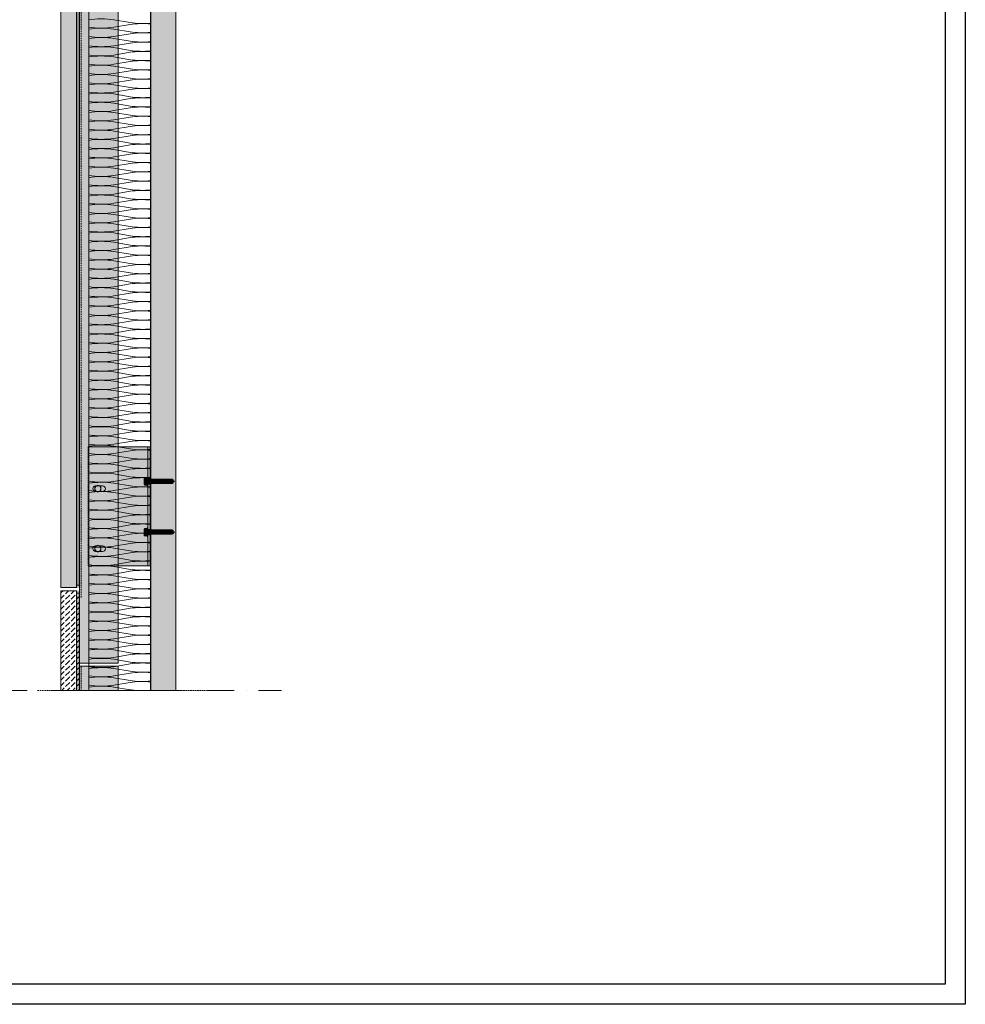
# Model space of a CAD drawing. Extents: x -106566 to -43002, y 22119 to 47619.
# Tile 18 of 24: x -55254 to -43002, y 22119 to 34869. Entities that reach past the tile are written whole.
import ezdxf

# ---------------------------------------------------------------- set-up
doc = ezdxf.new("R2010")
doc.units = 0
doc.header["$MEASUREMENT"] = 0
doc.linetypes.add('Dot & Dashed', pattern=[670.277762, 352.777767, -176.388884, 0, -141.111112])
doc.linetypes.add('Hidden Line', pattern=[30, 20, -10])
for name, color, linetype, lineweight, true_color in [('2D - Ogólne_Pen_No__2', 7, 'Continuous', 15, 0x7f7f7f), ('2D - Ogólne_Pen_No__82', 7, 'Continuous', 20, 0xaaaaaa), ('2D Drafting - General_Pen_No__141', 7, 'Continuous', 0, 0xe8e8e8), ('2D Drafting - General_Pen_No__2', 7, 'Continuous', 15, 0x7f7f7f), ('2D Drafting - General_Pen_No__5', 7, 'Continuous', 25, 0x40a5ff), ('2D Drafting - General_Pen_No__61', 7, 'Continuous', 20, 0x6a6a6a), ('2D Drafting - General_Pen_No__81', 7, 'Continuous', 20, 0x6a6a6a)]:
    doc.layers.add(name, color=color, linetype=linetype, lineweight=lineweight, true_color=true_color)
doc.layers.add('2D Drafting - General_Pen_No__101', color=8, linetype='Continuous', lineweight=13)
doc.layers.add('2D Drafting - General_Pen_No__121', color=255, linetype='Continuous', lineweight=0)
pattern_1 = [(45, (0, 0), (-70.71068, 70.71068), [75, -25]), (45, (7e-15, 70.71), (-70.71068, 70.71068), [75, -25])]

# ---------------------------------------------------------------- blocks, each defined once
blk = doc.blocks.new('*X10')
at = {"layer": '2D Drafting - General_Pen_No__61', "linetype": 'Continuous'}
for p, q in [((-53821, 34831), (-54034, 34867)), ((-53821, 34807), (-54034, 34771)), ((-53821, 34711), (-54034, 34747)), ((-53821, 34687), (-54034, 34651)), ((-53821, 34591), (-54034, 34627)), ((-53821, 34567), (-54034, 34531)), ((-53821, 34471), (-54034, 34507)), ((-53821, 34447), (-54034, 34411)), ((-53821, 34351), (-54034, 34387)), ((-53821, 34327), (-54034, 34291)), ((-53821, 34231), (-54034, 34267)), ((-53821, 34207), (-54034, 34171)), ((-53821, 34111), (-54034, 34147)), ((-53821, 34087), (-54034, 34051)), ((-53821, 33991), (-54034, 34027)), ((-53821, 33967), (-54034, 33931)), ((-53821, 33871), (-54034, 33907)), ((-53821, 33847), (-54034, 33811)), ((-53821, 33751), (-54034, 33787)), ((-53821, 33727), (-54034, 33691)), ((-53821, 33631), (-54034, 33667)), ((-53821, 33607), (-54034, 33571)), ((-53821, 33511), (-54034, 33547)), ((-53821, 33487), (-54034, 33451)), ((-53821, 33391), (-54034, 33427)), ((-53821, 33367), (-54034, 33331)), ((-53821, 33271), (-54034, 33307)), ((-53821, 33247), (-54034, 33211)), ((-53821, 33151), (-54034, 33187)), ((-53821, 33127), (-54034, 33091)), ((-53821, 33031), (-54034, 33067)), ((-53821, 33007), (-54034, 32971)), ((-53821, 32911), (-54034, 32947)), ((-53821, 32887), (-54034, 32851)), ((-53821, 32791), (-54034, 32827)), ((-53821, 32767), (-54034, 32731)), ((-53821, 32671), (-54034, 32707)), ((-53821, 32647), (-54034, 32611)), ((-53821, 32551), (-54034, 32587)), ((-53821, 32527), (-54034, 32491)), ((-53821, 32431), (-54034, 32467)), ((-53821, 32407), (-54034, 32371)), ((-53821, 32311), (-54034, 32347)), ((-53821, 32287), (-54034, 32251)), ((-53821, 32191), (-54034, 32227)), ((-53821, 32167), (-54034, 32131)), ((-53821, 32071), (-54034, 32107)), ((-53821, 32047), (-54034, 32011)), ((-53821, 31951), (-54034, 31987)), ((-53821, 31927), (-54034, 31891)), ((-53821, 31831), (-54034, 31867)), ((-53821, 31807), (-54034, 31771)), ((-53821, 31711), (-54034, 31747)), ((-53821, 31687), (-54034, 31651)), ((-53821, 31591), (-54034, 31627)), ((-53821, 31567), (-54034, 31531)), ((-53821, 31471), (-54034, 31507)), ((-53821, 31447), (-54034, 31411)), ((-53821, 31351), (-54034, 31387)), ((-53821, 31327), (-54034, 31291)), ((-53821, 31231), (-54034, 31267)), ((-53821, 31207), (-54034, 31171)), ((-53821, 31111), (-54034, 31147)), ((-53821, 31087), (-54034, 31051)), ((-53821, 30991), (-54034, 31027)), ((-53821, 30967), (-54034, 30931)), ((-53821, 30871), (-54034, 30907)), ((-53821, 30847), (-54034, 30811)), ((-53821, 30751), (-54034, 30787)), ((-53821, 30727), (-54034, 30691)), ((-53821, 30631), (-54034, 30667)), ((-53821, 30607), (-54034, 30571)), ((-53821, 30511), (-54034, 30547)), ((-53821, 30487), (-54034, 30451)), ((-53821, 30391), (-54034, 30427)), ((-53821, 30367), (-54034, 30331)), ((-53821, 30271), (-54034, 30307)), ((-53821, 30247), (-54034, 30211)), ((-53821, 30151), (-54034, 30187)), ((-53821, 30127), (-54034, 30091)), ((-53821, 30031), (-54034, 30067)), ((-53821, 30007), (-54034, 29971)), ((-53821, 29911), (-54034, 29947)), ((-53821, 29887), (-54034, 29851)), ((-53821, 29791), (-54034, 29827)), ((-53821, 29767), (-54034, 29731)), ((-53821, 29671), (-54034, 29707)), ((-53821, 29647), (-54034, 29611)), ((-53821, 29551), (-54034, 29587)), ((-53821, 29527), (-54034, 29491)), ((-53821, 29431), (-54034, 29467)), ((-53821, 29407), (-54034, 29371)), ((-53821, 29311), (-54034, 29347)), ((-53821, 29287), (-54034, 29251)), ((-53821, 29191), (-54034, 29227)), ((-53821, 29167), (-54034, 29131)), ((-53821, 29071), (-54034, 29107)), ((-53821, 29047), (-54034, 29011)), ((-53821, 28951), (-54034, 28987)), ((-53821, 28927), (-54034, 28891)), ((-53821, 28831), (-54034, 28867)), ((-53821, 28807), (-54034, 28771)), ((-53821, 28711), (-54034, 28747)), ((-53821, 28687), (-54034, 28651)), ((-53821, 28591), (-54034, 28627)), ((-53821, 28567), (-54034, 28531)), ((-53821, 28471), (-54034, 28507)), ((-53821, 28447), (-54034, 28411)), ((-53821, 28351), (-54034, 28387)), ((-53821, 28327), (-54034, 28291)), ((-53821, 28231), (-54034, 28267)), ((-53821, 28207), (-54034, 28171)), ((-53821, 28111), (-54034, 28147)), ((-53821, 28087), (-54034, 28051)), ((-53821, 27991), (-54034, 28027)), ((-53821, 27967), (-54034, 27931)), ((-53821, 27871), (-54034, 27907)), ((-53821, 27847), (-54034, 27811)), ((-53821, 27751), (-54034, 27787)), ((-53821, 27727), (-54034, 27691)), ((-53821, 27631), (-54034, 27667)), ((-53821, 27607), (-54034, 27571)), ((-53821, 27511), (-54034, 27547)), ((-53821, 27487), (-54034, 27451)), ((-53821, 27391), (-54034, 27427)), ((-53821, 27367), (-54034, 27331)), ((-53821, 27271), (-54034, 27307)), ((-53821, 27247), (-54034, 27211)), ((-53821, 27151), (-54034, 27187)), ((-53821, 27127), (-54034, 27091)), ((-53821, 27031), (-54034, 27067)), ((-53821, 27007), (-54034, 26971)), ((-53821, 26911), (-54034, 26947)), ((-53821, 26887), (-54034, 26851)), ((-53821, 26791), (-54034, 26827)), ((-53821, 26767), (-54034, 26731)), ((-53821, 26671), (-54034, 26707)), ((-53821, 26647), (-54034, 26611)), ((-53821, 26551), (-54034, 26587)), ((-53821, 26527), (-54034, 26491)), ((-53821, 26431), (-54034, 26467)), ((-53821, 26407), (-54034, 26371)), ((-53821, 26311), (-54034, 26347)), ((-53821, 26287), (-54034, 26251)), ((-53821, 26191), (-54034, 26227))]:
    blk.add_line(p, q, dxfattribs=at)
for centre, start_param, end_param in [((-54193, 34819), 0.927295, 2.243652), ((-53662, 34879), 4.068888, 5.121655), ((-53662, 34759), 1.16153, 2.214297), ((-54193, 34819), 4.039533, 5.35589), ((-54193, 34699), 0.927295, 2.243652), ((-53662, 34759), 4.068888, 5.121655), ((-53662, 34639), 1.16153, 2.214297), ((-54193, 34699), 4.039533, 5.35589), ((-54193, 34579), 0.927295, 2.243652), ((-53662, 34639), 4.068888, 5.121655), ((-53662, 34519), 1.16153, 2.214297), ((-54193, 34579), 4.039533, 5.35589), ((-54193, 34459), 0.927295, 2.243652), ((-53662, 34519), 4.068888, 5.121655), ((-53662, 34399), 1.16153, 2.214297), ((-54193, 34459), 4.039533, 5.35589), ((-54193, 34339), 0.927295, 2.243652), ((-53662, 34399), 4.068888, 5.121655), ((-53662, 34279), 1.16153, 2.214297), ((-54193, 34339), 4.039533, 5.35589), ((-54193, 34219), 0.927295, 2.243652), ((-54193, 34219), 4.039533, 5.35589), ((-53662, 34279), 4.068888, 5.121655), ((-53662, 34159), 1.16153, 2.214297), ((-54193, 34099), 0.927295, 2.243652), ((-54193, 34099), 4.039533, 5.35589), ((-54193, 33979), 0.927295, 2.243652), ((-53662, 34159), 4.068888, 5.121655), ((-53662, 34039), 1.16153, 2.214297), ((-54193, 33979), 4.039533, 5.35589), ((-54193, 33859), 0.927295, 2.243652), ((-53662, 34039), 4.068888, 5.121655), ((-53662, 33919), 1.16153, 2.214297), ((-54193, 33859), 4.039533, 5.35589), ((-54193, 33739), 0.927295, 2.243652), ((-53662, 33919), 4.068888, 5.121655), ((-53662, 33799), 1.16153, 2.214297), ((-54193, 33739), 4.039533, 5.35589), ((-54193, 33619), 0.927295, 2.243652), ((-53662, 33799), 4.068888, 5.121655), ((-53662, 33679), 1.16153, 2.214297), ((-54193, 33619), 4.039533, 5.35589), ((-54193, 33499), 0.927295, 2.243652), ((-53662, 33679), 4.068888, 5.121655), ((-53662, 33559), 1.16153, 2.214297), ((-54193, 33499), 4.039533, 5.35589), ((-54193, 33379), 0.927295, 2.243652), ((-53662, 33559), 4.068888, 5.121655), ((-53662, 33439), 1.16153, 2.214297), ((-54193, 33379), 4.039533, 5.35589), ((-54193, 33259), 0.927295, 2.243652), ((-53662, 33439), 4.068888, 5.121655), ((-53662, 33319), 1.16153, 2.214297), ((-54193, 33259), 4.039533, 5.35589), ((-54193, 33139), 0.927295, 2.243652), ((-53662, 33319), 4.068888, 5.121655), ((-53662, 33199), 1.16153, 2.214297), ((-53662, 33199), 4.068888, 5.121655), ((-54193, 33139), 4.039533, 5.35589), ((-54193, 33019), 0.927295, 2.243652), ((-53662, 33079), 1.16153, 2.214297), ((-53662, 33079), 4.068888, 5.121655), ((-54193, 33019), 4.039533, 5.35589), ((-54193, 32899), 0.927295, 2.243652), ((-53662, 32959), 1.16153, 2.214297), ((-53662, 32959), 4.068888, 5.121655), ((-53662, 32839), 1.16153, 2.214297), ((-54193, 32899), 4.039533, 5.35589), ((-54193, 32779), 0.927295, 2.243652), ((-53662, 32839), 4.068888, 5.121655), ((-53662, 32719), 1.16153, 2.214297), ((-54193, 32779), 4.039533, 5.35589), ((-54193, 32659), 0.927295, 2.243652), ((-53662, 32719), 4.068888, 5.121655), ((-53662, 32599), 1.16153, 2.214297), ((-54193, 32659), 4.039533, 5.35589), ((-54193, 32539), 0.927295, 2.243652), ((-53662, 32599), 4.068888, 5.121655), ((-53662, 32479), 1.16153, 2.214297), ((-54193, 32539), 4.039533, 5.35589), ((-54193, 32419), 0.927295, 2.243652), ((-53662, 32479), 4.068888, 5.121655), ((-53662, 32359), 1.16153, 2.214297), ((-54193, 32419), 4.039533, 5.35589), ((-54193, 32299), 0.927295, 2.243652), ((-53662, 32359), 4.068888, 5.121655), ((-53662, 32239), 1.16153, 2.214297), ((-54193, 32299), 4.039533, 5.35589), ((-54193, 32179), 0.927295, 2.243652), ((-54193, 32179), 4.039533, 5.35589), ((-53662, 32239), 4.068888, 5.121655), ((-53662, 32119), 1.16153, 2.214297), ((-54193, 32059), 0.927295, 2.243652), ((-54193, 32059), 4.039533, 5.35589), ((-54193, 31939), 0.927295, 2.243652), ((-53662, 32119), 4.068888, 5.121655), ((-53662, 31999), 1.16153, 2.214297), ((-54193, 31939), 4.039533, 5.35589), ((-54193, 31819), 0.927295, 2.243652), ((-53662, 31999), 4.068888, 5.121655), ((-53662, 31879), 1.16153, 2.214297), ((-54193, 31819), 4.039533, 5.35589), ((-54193, 31699), 0.927295, 2.243652), ((-53662, 31879), 4.068888, 5.121655), ((-53662, 31759), 1.16153, 2.214297), ((-54193, 31699), 4.039533, 5.35589), ((-54193, 31579), 0.927295, 2.243652), ((-53662, 31759), 4.068888, 5.121655), ((-53662, 31639), 1.16153, 2.214297), ((-54193, 31579), 4.039533, 5.35589), ((-54193, 31459), 0.927295, 2.243652), ((-53662, 31639), 4.068888, 5.121655), ((-53662, 31519), 1.16153, 2.214297), ((-54193, 31459), 4.039533, 5.35589), ((-54193, 31339), 0.927295, 2.243652), ((-53662, 31519), 4.068888, 5.121655), ((-53662, 31399), 1.16153, 2.214297), ((-54193, 31339), 4.039533, 5.35589), ((-54193, 31219), 0.927295, 2.243652), ((-53662, 31399), 4.068888, 5.121655), ((-53662, 31279), 1.16153, 2.214297), ((-54193, 31219), 4.039533, 5.35589), ((-54193, 31099), 0.927295, 2.243652), ((-53662, 31279), 4.068888, 5.121655), ((-53662, 31159), 1.16153, 2.214297), ((-53662, 31159), 4.068888, 5.121655), ((-54193, 31099), 4.039533, 5.35589), ((-54193, 30979), 0.927295, 2.243652), ((-53662, 31039), 1.16153, 2.214297), ((-53662, 31039), 4.068888, 5.121655), ((-54193, 30979), 4.039533, 5.35589), ((-54193, 30859), 0.927295, 2.243652), ((-53662, 30919), 1.16153, 2.214297), ((-53662, 30919), 4.068888, 5.121655), ((-53662, 30799), 1.16153, 2.214297), ((-54193, 30859), 4.039533, 5.35589), ((-54193, 30739), 0.927295, 2.243652), ((-53662, 30799), 4.068888, 5.121655), ((-53662, 30679), 1.16153, 2.214297), ((-54193, 30739), 4.039533, 5.35589), ((-54193, 30619), 0.927295, 2.243652), ((-53662, 30679), 4.068888, 5.121655), ((-53662, 30559), 1.16153, 2.214297), ((-54193, 30619), 4.039533, 5.35589), ((-54193, 30499), 0.927295, 2.243652), ((-53662, 30559), 4.068888, 5.121655), ((-53662, 30439), 1.16153, 2.214297), ((-54193, 30499), 4.039533, 5.35589), ((-54193, 30379), 0.927295, 2.243652), ((-53662, 30439), 4.068888, 5.121655), ((-53662, 30319), 1.16153, 2.214297), ((-54193, 30379), 4.039533, 5.35589), ((-54193, 30259), 0.927295, 2.243652), ((-53662, 30319), 4.068888, 5.121655), ((-53662, 30199), 1.16153, 2.214297), ((-54193, 30259), 4.039533, 5.35589), ((-54193, 30139), 0.927295, 2.243652), ((-54193, 30139), 4.039533, 5.35589), ((-53662, 30199), 4.068888, 5.121655), ((-53662, 30079), 1.16153, 2.214297), ((-54193, 30019), 0.927295, 2.243652), ((-54193, 30019), 4.039533, 5.35589), ((-54193, 29899), 0.927295, 2.243652), ((-53662, 30079), 4.068888, 5.121655), ((-53662, 29959), 1.16153, 2.214297), ((-54193, 29899), 4.039533, 5.35589), ((-54193, 29779), 0.927295, 2.243652), ((-53662, 29959), 4.068888, 5.121655), ((-53662, 29839), 1.16153, 2.214297), ((-54193, 29779), 4.039533, 5.35589), ((-54193, 29659), 0.927295, 2.243652), ((-53662, 29839), 4.068888, 5.121655), ((-53662, 29719), 1.16153, 2.214297), ((-54193, 29659), 4.039533, 5.35589), ((-54193, 29539), 0.927295, 2.243652), ((-53662, 29719), 4.068888, 5.121655), ((-53662, 29599), 1.16153, 2.214297), ((-54193, 29539), 4.039533, 5.35589), ((-54193, 29419), 0.927295, 2.243652), ((-53662, 29599), 4.068888, 5.121655), ((-53662, 29479), 1.16153, 2.214297), ((-54193, 29419), 4.039533, 5.35589), ((-54193, 29299), 0.927295, 2.243652), ((-53662, 29479), 4.068888, 5.121655), ((-53662, 29359), 1.16153, 2.214297), ((-54193, 29299), 4.039533, 5.35589), ((-54193, 29179), 0.927295, 2.243652), ((-53662, 29359), 4.068888, 5.121655), ((-53662, 29239), 1.16153, 2.214297), ((-54193, 29179), 4.039533, 5.35589), ((-54193, 29059), 0.927295, 2.243652), ((-53662, 29239), 4.068888, 5.121655), ((-53662, 29119), 1.16153, 2.214297), ((-53662, 29119), 4.068888, 5.121655), ((-54193, 29059), 4.039533, 5.35589), ((-54193, 28939), 0.927295, 2.243652), ((-53662, 28999), 1.16153, 2.214297), ((-53662, 28999), 4.068888, 5.121655), ((-54193, 28939), 4.039533, 5.35589), ((-54193, 28819), 0.927295, 2.243652), ((-53662, 28879), 1.16153, 2.214297), ((-53662, 28879), 4.068888, 5.121655), ((-53662, 28759), 1.16153, 2.214297), ((-54193, 28819), 4.039533, 5.35589), ((-54193, 28699), 0.927295, 2.243652), ((-53662, 28759), 4.068888, 5.121655), ((-53662, 28639), 1.16153, 2.214297), ((-54193, 28699), 4.039533, 5.35589), ((-54193, 28579), 0.927295, 2.243652), ((-53662, 28639), 4.068888, 5.121655), ((-53662, 28519), 1.16153, 2.214297), ((-54193, 28579), 4.039533, 5.35589), ((-54193, 28459), 0.927295, 2.243652), ((-53662, 28519), 4.068888, 5.121655), ((-53662, 28399), 1.16153, 2.214297), ((-54193, 28459), 4.039533, 5.35589), ((-54193, 28339), 0.927295, 2.243652), ((-53662, 28399), 4.068888, 5.121655), ((-53662, 28279), 1.16153, 2.214297), ((-54193, 28339), 4.039533, 5.35589), ((-54193, 28219), 0.927295, 2.243652), ((-53662, 28279), 4.068888, 5.121655), ((-53662, 28159), 1.16153, 2.214297), ((-54193, 28219), 4.039533, 5.35589), ((-54193, 28099), 0.927295, 2.243652), ((-54193, 28099), 4.039533, 5.35589), ((-53662, 28159), 4.068888, 5.121655), ((-53662, 28039), 1.16153, 2.214297), ((-54193, 27979), 0.927295, 2.243652), ((-54193, 27979), 4.039533, 5.35589), ((-54193, 27859), 0.927295, 2.243652), ((-53662, 28039), 4.068888, 5.121655), ((-53662, 27919), 1.16153, 2.214297), ((-54193, 27859), 4.039533, 5.35589), ((-54193, 27739), 0.927295, 2.243652), ((-53662, 27919), 4.068888, 5.121655), ((-53662, 27799), 1.16153, 2.214297), ((-54193, 27739), 4.039533, 5.35589), ((-54193, 27619), 0.927295, 2.243652), ((-53662, 27799), 4.068888, 5.121655), ((-53662, 27679), 1.16153, 2.214297), ((-54193, 27619), 4.039533, 5.35589), ((-54193, 27499), 0.927295, 2.243652), ((-53662, 27679), 4.068888, 5.121655), ((-53662, 27559), 1.16153, 2.214297), ((-54193, 27499), 4.039533, 5.35589), ((-54193, 27379), 0.927295, 2.243652), ((-53662, 27559), 4.068888, 5.121655), ((-53662, 27439), 1.16153, 2.214297), ((-54193, 27379), 4.039533, 5.35589), ((-54193, 27259), 0.927295, 2.243652), ((-53662, 27439), 4.068888, 5.121655), ((-53662, 27319), 1.16153, 2.214297), ((-54193, 27259), 4.039533, 5.35589), ((-54193, 27139), 0.927295, 2.243652), ((-53662, 27319), 4.068888, 5.121655), ((-53662, 27199), 1.16153, 2.214297), ((-54193, 27139), 4.039533, 5.35589), ((-54193, 27019), 0.927295, 2.243652), ((-53662, 27199), 4.068888, 5.121655), ((-53662, 27079), 1.16153, 2.214297), ((-53662, 27079), 4.068888, 5.121655), ((-54193, 27019), 4.039533, 5.35589), ((-54193, 26899), 0.927295, 2.243652), ((-53662, 26959), 1.16153, 2.214297), ((-53662, 26959), 4.068888, 5.121655), ((-54193, 26899), 4.039533, 5.35589), ((-54193, 26779), 0.927295, 2.243652), ((-53662, 26839), 1.16153, 2.214297), ((-53662, 26839), 4.068888, 5.121655), ((-53662, 26719), 1.16153, 2.214297), ((-54193, 26779), 4.039533, 5.35589), ((-54193, 26659), 0.927295, 2.243652), ((-53662, 26719), 4.068888, 5.121655), ((-53662, 26599), 1.16153, 2.214297), ((-54193, 26659), 4.039533, 5.35589), ((-54193, 26539), 0.927295, 2.243652), ((-53662, 26599), 4.068888, 5.121655), ((-53662, 26479), 1.16153, 2.214297), ((-54193, 26539), 4.039533, 5.35589), ((-54193, 26419), 0.927295, 2.243652), ((-53662, 26479), 4.068888, 5.121655), ((-53662, 26359), 1.16153, 2.214297), ((-54193, 26419), 4.039533, 5.35589), ((-54193, 26299), 0.927295, 2.243652), ((-53662, 26359), 4.068888, 5.121655), ((-53662, 26239), 1.16153, 2.214297), ((-54193, 26299), 4.039533, 5.35589), ((-54193, 26179), 0.927295, 2.243652), ((-53662, 26239), 4.068888, 4.267956)]:
    blk.add_ellipse(centre, major_axis=(265, 0), ratio=0.226067, start_param=start_param, end_param=end_param, dxfattribs=at)
blk = doc.blocks.new('Fill_5')
at = {"layer": '2D Drafting - General_Pen_No__2', "linetype": 'Continuous'}
for p, q in [((-54358, 40858), (-54358, 26184)), ((-53557, 26184), (-53557, 40858)), ((-54358, 26184), (-53557, 26184))]:
    blk.add_line(p, q, dxfattribs=at)
at = {"layer": '2D Drafting - General_Pen_No__61', "linetype": 'Continuous'}
blk.add_blockref('*X10', (0, 0), dxfattribs=at)

msp = doc.modelspace()

# ---------------------------------------------------------------- hatches: boundary and pattern name
at = {"layer": '2D Drafting - General_Pen_No__101', "linetype": 'Continuous'}
for points in [[(-54519.98, 39485.14), (-54519.98, 27515.14), (-54514.2, 27515.14), (-54514.2, 39485.14)], [(-54484.2, 39485.14), (-54484.2, 27515.14), (-54478.41, 27515.14), (-54478.41, 39485.14)], [(-54478.41, 39485.14), (-54484.2, 39485.14), (-54484.2, 27515.14), (-54478.41, 27515.14)], [(-53562.36, 27795.86), (-53562.36, 29336.43), (-53556.57, 29336.43), (-53556.57, 27795.86)], [(-54519.98, 26184.37), (-54519.98, 27475.14), (-54514.2, 27475.14), (-54514.2, 26184.37)], [(-54484.2, 26184.37), (-54484.2, 27475.14), (-54478.41, 27475.14), (-54478.41, 26184.37)], [(-54478.41, 26184.37), (-54484.2, 26184.37), (-54484.2, 27475.14), (-54478.41, 27475.14)]]:
    msp.add_hatch(color=256, dxfattribs=at).paths.add_polyline_path(points, flags=0)
at = {"layer": '2D Drafting - General_Pen_No__121', "linetype": 'Continuous'}
for points in [[(-53592.36, 28889.03), (-53592.36, 28944.95), (-53601.68, 28944.95), (-53601.68, 28889.03), (-53601.68, 28833.11), (-53592.36, 28833.11)], [(-53601.68, 28935.24), (-53635.85, 28935.24, 0.41956007), (-53635.85, 28911.94), (-53601.68, 28911.94)], [(-53640.12, 28889.03, -0.09242403), (-53635.85, 28911.94, -0.201281), (-53640.74, 28923.59), (-53640.74, 28854.47, -0.201281), (-53635.85, 28866.12, -0.09242403)], [(-53601.68, 28866.12), (-53635.85, 28866.12, 0.41956007), (-53635.85, 28842.82), (-53601.68, 28842.82)], [(-53601.68, 28911.94), (-53635.85, 28911.94, 0.09242403), (-53640.12, 28889.03, 0.09242403), (-53635.85, 28866.12), (-53601.68, 28866.12), (-53601.68, 28889.03)], [(-53592.36, 28925.71), (-53592.36, 28889.03), (-53592.36, 28856.03), (-53562.36, 28856.03), (-53562.36, 28891.96), (-53562.36, 28925.71)], [(-53562.36, 28925.71), (-53592.36, 28925.71), (-53592.36, 28889.03), (-53592.36, 28856.03), (-53562.36, 28856.03), (-53562.36, 28892.9)], [(-53562.36, 28925.61), (-53562.36, 28856.03), (-53558.84, 28856.03), (-53558.84, 28925.61)], [(-53558.84, 28925.61), (-53558.84, 28856.03), (-53558.67, 28856.03), (-53553.25, 28861.45), (-53553.25, 28920.2), (-53558.67, 28925.61)], [(-53553.25, 28920.29), (-53553.25, 28861.45), (-53503.51, 28861.45), (-53503.51, 28920.29)], [(-53503.51, 28920.29), (-53503.51, 28861.45), (-53502.27, 28862.69), (-53502.27, 28919.05)], [(-53502.27, 28919.05), (-53502.27, 28862.69), (-53367.85, 28862.69), (-53367.85, 28884.35), (-53401.16, 28884.35, -5.47504318), (-53401.16, 28887.31), (-53367.85, 28887.31), (-53367.85, 28919.05)], [(-53367.85, 28887.31), (-53401.16, 28887.31, 5.47504318), (-53401.16, 28884.35), (-53367.85, 28884.35)], [(-53360.41, 28916.09), (-53364.1, 28916.09), (-53367.85, 28919.05), (-53367.85, 28887.31), (-53360.41, 28881.56)], [(-53367.85, 28884.35), (-53360.41, 28878.6), (-53360.41, 28881.56), (-53367.85, 28887.31)], [(-53360.41, 28865.65), (-53360.41, 28878.6), (-53367.85, 28884.35), (-53367.85, 28862.69), (-53364.1, 28865.65)], [(-53360.41, 28919.05), (-53360.41, 28881.56), (-53350.05, 28881.56), (-53350.05, 28919.05)], [(-53360.41, 28878.6), (-53350.05, 28878.6), (-53350.05, 28881.56), (-53360.41, 28881.56)], [(-53350.05, 28862.69), (-53350.05, 28878.6), (-53360.41, 28878.6), (-53360.41, 28862.69)], [(-53342.61, 28916.09), (-53346.31, 28916.09), (-53350.05, 28919.05), (-53350.05, 28881.56), (-53342.61, 28887.31)], [(-53342.61, 28887.31), (-53350.05, 28881.56), (-53350.05, 28878.6), (-53342.61, 28884.35)], [(-53342.61, 28865.65), (-53342.61, 28884.35), (-53350.05, 28878.6), (-53350.05, 28862.69), (-53346.31, 28865.65)], [(-53342.61, 28919.05), (-53342.61, 28887.31), (-53332.25, 28887.31), (-53332.25, 28919.05)], [(-53342.61, 28884.35), (-53332.25, 28884.35), (-53332.25, 28887.31), (-53342.61, 28887.31)], [(-53332.25, 28862.69), (-53332.25, 28884.35), (-53342.61, 28884.35), (-53342.61, 28862.69)], [(-53324.81, 28916.09), (-53328.51, 28916.09), (-53332.25, 28919.05), (-53332.25, 28887.31), (-53324.81, 28881.56)], [(-53324.81, 28881.56), (-53332.25, 28887.31), (-53332.25, 28884.35), (-53324.81, 28878.6)], [(-53332.25, 28884.35), (-53332.25, 28862.69), (-53328.51, 28865.65), (-53324.81, 28865.65), (-53324.81, 28878.6)], [(-53314.46, 28919.05), (-53324.81, 28919.05), (-53324.81, 28881.56), (-53314.46, 28881.56)], [(-53314.46, 28881.56), (-53324.81, 28881.56), (-53324.81, 28878.6), (-53314.46, 28878.6)], [(-53314.46, 28862.69), (-53314.46, 28878.6), (-53324.81, 28878.6), (-53324.81, 28862.69)], [(-53307.02, 28916.09), (-53310.71, 28916.09), (-53314.46, 28919.05), (-53314.46, 28881.56), (-53307.02, 28887.31)], [(-53307.02, 28887.31), (-53314.46, 28881.56), (-53314.46, 28878.6), (-53307.02, 28884.35)], [(-53307.02, 28865.65), (-53307.02, 28884.35), (-53314.46, 28878.6), (-53314.46, 28862.69), (-53310.71, 28865.65)], [(-53296.66, 28919.05), (-53307.02, 28919.05), (-53307.02, 28887.31), (-53296.66, 28887.31)], [(-53307.02, 28884.35), (-53296.66, 28884.35), (-53296.66, 28887.31), (-53307.02, 28887.31)], [(-53296.66, 28862.69), (-53296.66, 28884.35), (-53307.02, 28884.35), (-53307.02, 28862.69)], [(-53289.22, 28916.09), (-53292.92, 28916.09), (-53296.66, 28919.05), (-53296.66, 28887.31), (-53289.22, 28881.56)], [(-53296.66, 28884.35), (-53289.22, 28878.6), (-53289.22, 28881.56), (-53296.66, 28887.31)], [(-53289.22, 28865.65), (-53289.22, 28878.6), (-53296.66, 28884.35), (-53296.66, 28862.69), (-53292.92, 28865.65)], [(-53289.22, 28919.05), (-53289.22, 28881.56), (-53278.86, 28881.56), (-53278.86, 28919.05)], [(-53289.22, 28878.6), (-53278.86, 28878.6), (-53278.86, 28881.56), (-53289.22, 28881.56)], [(-53289.22, 28878.6), (-53289.22, 28862.69), (-53278.86, 28862.69), (-53278.86, 28878.6)], [(-53266.48, 28911.9), (-53278.86, 28919.05), (-53278.86, 28881.56), (-53266.48, 28888.71)], [(-53266.48, 28888.71), (-53278.86, 28881.56), (-53278.86, 28878.6), (-53266.48, 28885.75)], [(-53266.48, 28885.75), (-53278.86, 28878.6), (-53278.86, 28862.69), (-53266.48, 28869.84)], [(-53247.76, 28889.13), (-53266.48, 28899.94), (-53266.48, 28878.31)], [(-53601.68, 28278.56), (-53635.85, 28278.56, 0.41956007), (-53635.85, 28255.26), (-53601.68, 28255.26)], [(-53640.12, 28232.35, -0.09242403), (-53635.85, 28255.26, -0.201281), (-53640.74, 28266.91), (-53640.74, 28197.78, -0.201281), (-53635.85, 28209.43, -0.09242403)], [(-53601.68, 28209.43), (-53635.85, 28209.43, 0.41956007), (-53635.85, 28186.14), (-53601.68, 28186.14)], [(-53601.68, 28255.26), (-53635.85, 28255.26, 0.09242403), (-53640.12, 28232.35, 0.09242403), (-53635.85, 28209.43), (-53601.68, 28209.43), (-53601.68, 28232.35)], [(-53592.36, 28232.35), (-53592.36, 28288.27), (-53601.68, 28288.27), (-53601.68, 28232.35), (-53601.68, 28176.43), (-53592.36, 28176.43)], [(-53592.36, 28269.02), (-53592.36, 28230.5), (-53592.36, 28199.35), (-53562.36, 28199.35), (-53562.36, 28233.43), (-53562.36, 28269.02)], [(-53562.36, 28269.02), (-53592.36, 28269.02), (-53592.36, 28230.5), (-53592.36, 28199.35), (-53562.36, 28199.35), (-53562.36, 28234.38)], [(-53562.36, 28269.02), (-53558.67, 28269.02), (-53553.25, 28263.61), (-53553.25, 28204.76), (-53558.67, 28199.35), (-53562.36, 28199.35)], [(-53553.25, 28263.61), (-53553.25, 28204.76), (-53503.51, 28204.76), (-53503.51, 28263.61)], [(-53503.51, 28263.61), (-53503.51, 28204.76), (-53502.27, 28206.01), (-53502.27, 28262.36)], [(-53502.27, 28262.36), (-53502.27, 28206.01), (-53367.85, 28206.01), (-53367.85, 28227.67), (-53401.16, 28227.67, -5.47504318), (-53401.16, 28230.63), (-53367.85, 28230.63), (-53367.85, 28262.36)], [(-53367.85, 28230.63), (-53401.16, 28230.63, 5.47504318), (-53401.16, 28227.67), (-53367.85, 28227.67)], [(-53360.41, 28259.41), (-53364.1, 28259.41), (-53367.85, 28262.36), (-53367.85, 28230.63), (-53360.41, 28224.88)], [(-53367.85, 28227.67), (-53360.41, 28221.92), (-53360.41, 28224.88), (-53367.85, 28230.63)], [(-53360.41, 28208.97), (-53360.41, 28221.92), (-53367.85, 28227.67), (-53367.85, 28206.01), (-53364.1, 28208.97)], [(-53360.41, 28262.36), (-53360.41, 28224.88), (-53350.05, 28224.88), (-53350.05, 28262.36)], [(-53360.41, 28221.92), (-53350.05, 28221.92), (-53350.05, 28224.88), (-53360.41, 28224.88)], [(-53350.05, 28206.01), (-53350.05, 28221.92), (-53360.41, 28221.92), (-53360.41, 28206.01)], [(-53342.61, 28259.41), (-53346.31, 28259.41), (-53350.05, 28262.36), (-53350.05, 28224.88), (-53342.61, 28230.63)], [(-53342.61, 28230.63), (-53350.05, 28224.88), (-53350.05, 28221.92), (-53342.61, 28227.67)], [(-53342.61, 28208.97), (-53342.61, 28227.67), (-53350.05, 28221.92), (-53350.05, 28206.01), (-53346.31, 28208.97)], [(-53342.61, 28262.36), (-53342.61, 28230.63), (-53332.25, 28230.63), (-53332.25, 28262.36)], [(-53342.61, 28227.67), (-53332.25, 28227.67), (-53332.25, 28230.63), (-53342.61, 28230.63)], [(-53332.25, 28206.01), (-53332.25, 28227.67), (-53342.61, 28227.67), (-53342.61, 28206.01)], [(-53324.81, 28259.41), (-53328.51, 28259.41), (-53332.25, 28262.36), (-53332.25, 28230.63), (-53324.81, 28224.88)], [(-53324.81, 28224.88), (-53332.25, 28230.63), (-53332.25, 28227.67), (-53324.81, 28221.92)], [(-53332.25, 28227.67), (-53332.25, 28206.01), (-53328.51, 28208.97), (-53324.81, 28208.97), (-53324.81, 28221.92)], [(-53314.46, 28262.36), (-53324.81, 28262.36), (-53324.81, 28224.88), (-53314.46, 28224.88)], [(-53314.46, 28224.88), (-53324.81, 28224.88), (-53324.81, 28221.92), (-53314.46, 28221.92)], [(-53314.46, 28206.01), (-53314.46, 28221.92), (-53324.81, 28221.92), (-53324.81, 28206.01)], [(-53307.02, 28259.41), (-53310.71, 28259.41), (-53314.46, 28262.36), (-53314.46, 28224.88), (-53307.02, 28230.63)], [(-53307.02, 28230.63), (-53314.46, 28224.88), (-53314.46, 28221.92), (-53307.02, 28227.67)], [(-53307.02, 28208.97), (-53307.02, 28227.67), (-53314.46, 28221.92), (-53314.46, 28206.01), (-53310.71, 28208.97)], [(-53296.66, 28262.36), (-53307.02, 28262.36), (-53307.02, 28230.63), (-53296.66, 28230.63)], [(-53307.02, 28227.67), (-53296.66, 28227.67), (-53296.66, 28230.63), (-53307.02, 28230.63)], [(-53296.66, 28206.01), (-53296.66, 28227.67), (-53307.02, 28227.67), (-53307.02, 28206.01)], [(-53289.22, 28259.41), (-53292.92, 28259.41), (-53296.66, 28262.36), (-53296.66, 28230.63), (-53289.22, 28224.88)], [(-53296.66, 28227.67), (-53289.22, 28221.92), (-53289.22, 28224.88), (-53296.66, 28230.63)], [(-53289.22, 28208.97), (-53289.22, 28221.92), (-53296.66, 28227.67), (-53296.66, 28206.01), (-53292.92, 28208.97)], [(-53289.22, 28262.36), (-53289.22, 28224.88), (-53278.86, 28224.88), (-53278.86, 28262.36)], [(-53289.22, 28221.92), (-53278.86, 28221.92), (-53278.86, 28224.88), (-53289.22, 28224.88)], [(-53289.22, 28221.92), (-53289.22, 28206.01), (-53278.86, 28206.01), (-53278.86, 28221.92)], [(-53266.48, 28255.22), (-53278.86, 28262.36), (-53278.86, 28224.88), (-53266.48, 28232.03)], [(-53266.48, 28232.03), (-53278.86, 28224.88), (-53278.86, 28221.92), (-53266.48, 28229.07)], [(-53266.48, 28229.07), (-53278.86, 28221.92), (-53278.86, 28206.01), (-53266.48, 28213.16)], [(-53247.76, 28232.44), (-53266.48, 28243.26), (-53266.48, 28221.63)]]:
    msp.add_hatch(color=256, dxfattribs=at).paths.add_polyline_path(points, flags=0)
at = {"layer": '2D Drafting - General_Pen_No__141', "linetype": 'Continuous'}
for points in [[(-54478.41, 40158.31), (-54478.41, 26536.37), (-53977.36, 26536.37), (-53977.36, 38484.52), (-53977.36, 38626.03), (-53977.36, 38646.03), (-53977.36, 38772.68), (-53977.36, 40158.31)], [(-53977.36, 27795.86), (-53562.36, 27795.86), (-53562.36, 29336.43), (-53977.36, 29336.43)], [(-54478.41, 26184.37), (-54478.41, 26496.37), (-53978.41, 26496.37), (-53978.41, 26184.37)]]:
    msp.add_hatch(color=256, dxfattribs=at).paths.add_polyline_path(points, flags=0)
at = {"layer": '2D Drafting - General_Pen_No__5', "linetype": 'Continuous'}
h = msp.add_hatch(dxfattribs=at)
h.set_pattern_fill('Beton', color=256, style=0, pattern_type=2)
h.set_pattern_definition(pattern_1)
h.paths.add_polyline_path([(-54484.2, 27548.43), (-54514.2, 27548.43), (-54514.2, 39485.14), (-54484.2, 39485.14)], flags=0)
h = msp.add_hatch(dxfattribs=at)
h.set_pattern_fill('Beton', color=256, style=0, pattern_type=2)
h.set_pattern_definition(pattern_1)
h.paths.add_polyline_path([(-54484.2, 27441.72), (-54514.2, 27441.72), (-54514.2, 26184.37), (-54484.2, 26184.37)], flags=0)
at = {"layer": '2D Drafting - General_Pen_No__81', "linetype": 'Continuous'}
h = msp.add_hatch(dxfattribs=at)
h.set_pattern_fill('Beton', color=256, style=0, pattern_type=2)
h.set_pattern_definition(pattern_1)
h.paths.add_polyline_path([(-54719.98, 39485.14), (-54519.98, 39485.14), (-54519.98, 27515.14), (-54719.98, 27515.14)], flags=0)
h = msp.add_hatch(dxfattribs=at)
h.set_pattern_fill('Solid___Dashed', color=256, style=0, pattern_type=2)
h.set_pattern_definition([(45, (0, 0), (-70.71068, 70.71068), []), (45, (-35.36, 35.36), (-70.71068, 70.71068), [75, -25])])
h.paths.add_polyline_path([(-53556.57, 39485.14), (-53229.44, 39485.14), (-53229.44, 26184.37), (-53556.57, 26184.37), (-53556.57, 38550), (-53556.57, 38654.14), (-53556.57, 39204.43), (-53556.57, 39301.78)], flags=0)
h = msp.add_hatch(dxfattribs=at)
h.set_pattern_fill('Beton', color=256, style=0, pattern_type=2)
h.set_pattern_definition(pattern_1)
h.paths.add_polyline_path([(-54719.98, 26184.37), (-54519.98, 26184.37), (-54519.98, 27475.14), (-54719.98, 27475.14)], flags=0)

# ---------------------------------------------------------------- linework, layer by layer
at = {"layer": '2D - Ogólne_Pen_No__2', "linetype": 'Continuous'}
for p, q in [((-53558.67, 28925.71), (-53562.36, 28925.71)), ((-53558.67, 28925.61), (-53562.36, 28925.61)), ((-53558.67, 28856.03), (-53562.36, 28856.03)), ((-53553.25, 28920.29), (-53558.67, 28925.71)), ((-53553.25, 28920.2), (-53558.67, 28925.61)), ((-53553.25, 28861.45), (-53558.67, 28856.03)), ((-53503.51, 28920.29), (-53553.25, 28920.29)), ((-53553.25, 28861.45), (-53553.25, 28920.29)), ((-53503.51, 28861.45), (-53553.25, 28861.45)), ((-53502.27, 28919.05), (-53503.51, 28920.29)), ((-53503.51, 28861.45), (-53503.51, 28920.29)), ((-53502.27, 28862.69), (-53503.51, 28861.45)), ((-53367.85, 28919.05), (-53502.27, 28919.05)), ((-53502.27, 28919.05), (-53502.27, 28862.69)), ((-53367.85, 28862.69), (-53502.27, 28862.69)), ((-53367.85, 28887.31), (-53401.16, 28887.31)), ((-53367.85, 28884.35), (-53401.16, 28884.35)), ((-53364.1, 28916.09), (-53367.85, 28919.05)), ((-53367.85, 28862.69), (-53367.85, 28919.05)), ((-53360.41, 28881.56), (-53367.85, 28887.31)), ((-53360.41, 28878.6), (-53367.85, 28884.35)), ((-53364.1, 28865.65), (-53367.85, 28862.69)), ((-53360.41, 28916.09), (-53364.1, 28916.09)), ((-53360.41, 28865.65), (-53364.1, 28865.65)), ((-53360.41, 28919.05), (-53360.41, 28916.09)), ((-53350.05, 28919.05), (-53360.41, 28919.05)), ((-53360.41, 28862.69), (-53360.41, 28919.05)), ((-53350.05, 28881.56), (-53360.41, 28881.56)), ((-53350.05, 28878.6), (-53360.41, 28878.6)), ((-53360.41, 28862.69), (-53360.41, 28865.65)), ((-53350.05, 28862.69), (-53360.41, 28862.69)), ((-53346.31, 28916.09), (-53350.05, 28919.05)), ((-53350.05, 28862.69), (-53350.05, 28919.05)), ((-53342.61, 28887.31), (-53350.05, 28881.56)), ((-53342.61, 28884.35), (-53350.05, 28878.6)), ((-53346.31, 28865.65), (-53350.05, 28862.69)), ((-53342.61, 28916.09), (-53346.31, 28916.09)), ((-53342.61, 28865.65), (-53346.31, 28865.65)), ((-53342.61, 28919.05), (-53342.61, 28916.09)), ((-53332.25, 28919.05), (-53342.61, 28919.05)), ((-53342.61, 28862.69), (-53342.61, 28919.05)), ((-53332.25, 28887.31), (-53342.61, 28887.31)), ((-53332.25, 28884.35), (-53342.61, 28884.35)), ((-53342.61, 28862.69), (-53342.61, 28865.65)), ((-53332.25, 28862.69), (-53342.61, 28862.69)), ((-53328.51, 28916.09), (-53332.25, 28919.05)), ((-53332.25, 28862.69), (-53332.25, 28919.05)), ((-53324.81, 28881.56), (-53332.25, 28887.31)), ((-53324.81, 28878.6), (-53332.25, 28884.35)), ((-53328.51, 28865.65), (-53332.25, 28862.69)), ((-53324.81, 28916.09), (-53328.51, 28916.09)), ((-53324.81, 28865.65), (-53328.51, 28865.65)), ((-53324.81, 28919.05), (-53324.81, 28916.09)), ((-53314.46, 28919.05), (-53324.81, 28919.05)), ((-53324.81, 28862.69), (-53324.81, 28919.05)), ((-53314.46, 28881.56), (-53324.81, 28881.56)), ((-53314.46, 28878.6), (-53324.81, 28878.6)), ((-53324.81, 28862.69), (-53324.81, 28865.65)), ((-53314.46, 28862.69), (-53324.81, 28862.69)), ((-53310.71, 28916.09), (-53314.46, 28919.05)), ((-53314.46, 28862.69), (-53314.46, 28919.05)), ((-53307.02, 28887.31), (-53314.46, 28881.56)), ((-53307.02, 28884.35), (-53314.46, 28878.6)), ((-53310.71, 28865.65), (-53314.46, 28862.69)), ((-53307.02, 28916.09), (-53310.71, 28916.09)), ((-53307.02, 28865.65), (-53310.71, 28865.65)), ((-53307.02, 28919.05), (-53307.02, 28916.09)), ((-53296.66, 28919.05), (-53307.02, 28919.05)), ((-53307.02, 28862.69), (-53307.02, 28919.05)), ((-53296.66, 28887.31), (-53307.02, 28887.31)), ((-53296.66, 28884.35), (-53307.02, 28884.35)), ((-53307.02, 28862.69), (-53307.02, 28865.65)), ((-53296.66, 28862.69), (-53307.02, 28862.69)), ((-53292.92, 28916.09), (-53296.66, 28919.05)), ((-53296.66, 28862.69), (-53296.66, 28919.05)), ((-53289.22, 28881.56), (-53296.66, 28887.31)), ((-53289.22, 28878.6), (-53296.66, 28884.35)), ((-53292.92, 28865.65), (-53296.66, 28862.69)), ((-53289.22, 28916.09), (-53292.92, 28916.09)), ((-53289.22, 28865.65), (-53292.92, 28865.65)), ((-53278.86, 28919.05), (-53289.22, 28919.05)), ((-53289.22, 28862.69), (-53289.22, 28919.05)), ((-53278.86, 28881.56), (-53289.22, 28881.56)), ((-53278.86, 28878.6), (-53289.22, 28878.6)), ((-53278.86, 28862.69), (-53289.22, 28862.69)), ((-53266.48, 28911.9), (-53278.86, 28919.05)), ((-53278.86, 28862.69), (-53278.86, 28919.05)), ((-53266.48, 28888.71), (-53278.86, 28881.56)), ((-53266.48, 28885.75), (-53278.86, 28878.6)), ((-53266.48, 28869.84), (-53278.86, 28862.69)), ((-53266.48, 28869.84), (-53266.48, 28911.9)), ((-53266.48, 28899.94), (-53247.76, 28889.13)), ((-53266.48, 28878.31), (-53247.76, 28889.13)), ((-53558.67, 28269.02), (-53562.36, 28269.02)), ((-53562.36, 28269.02), (-53562.36, 28233.43)), ((-53562.36, 28268.93), (-53562.36, 28233.33)), ((-53562.36, 28199.35), (-53562.36, 28234.38)), ((-53558.67, 28199.35), (-53562.36, 28199.35)), ((-53553.25, 28263.61), (-53558.67, 28269.02)), ((-53553.25, 28204.76), (-53558.67, 28199.35)), ((-53503.51, 28263.61), (-53553.25, 28263.61)), ((-53553.25, 28204.76), (-53553.25, 28263.61)), ((-53503.51, 28204.76), (-53553.25, 28204.76)), ((-53502.27, 28262.36), (-53503.51, 28263.61)), ((-53503.51, 28204.76), (-53503.51, 28263.61)), ((-53502.27, 28206.01), (-53503.51, 28204.76)), ((-53367.85, 28262.36), (-53502.27, 28262.36)), ((-53502.27, 28262.36), (-53502.27, 28206.01)), ((-53367.85, 28206.01), (-53502.27, 28206.01)), ((-53367.85, 28230.63), (-53401.16, 28230.63)), ((-53367.85, 28227.67), (-53401.16, 28227.67)), ((-53364.1, 28259.41), (-53367.85, 28262.36)), ((-53367.85, 28206.01), (-53367.85, 28262.36)), ((-53360.41, 28224.88), (-53367.85, 28230.63)), ((-53360.41, 28221.92), (-53367.85, 28227.67)), ((-53364.1, 28208.97), (-53367.85, 28206.01)), ((-53360.41, 28259.41), (-53364.1, 28259.41)), ((-53360.41, 28208.97), (-53364.1, 28208.97)), ((-53360.41, 28262.36), (-53360.41, 28259.41)), ((-53350.05, 28262.36), (-53360.41, 28262.36)), ((-53360.41, 28206.01), (-53360.41, 28262.36)), ((-53350.05, 28224.88), (-53360.41, 28224.88)), ((-53350.05, 28221.92), (-53360.41, 28221.92)), ((-53360.41, 28206.01), (-53360.41, 28208.97)), ((-53350.05, 28206.01), (-53360.41, 28206.01)), ((-53346.31, 28259.41), (-53350.05, 28262.36)), ((-53350.05, 28206.01), (-53350.05, 28262.36)), ((-53342.61, 28230.63), (-53350.05, 28224.88)), ((-53342.61, 28227.67), (-53350.05, 28221.92)), ((-53346.31, 28208.97), (-53350.05, 28206.01)), ((-53342.61, 28259.41), (-53346.31, 28259.41)), ((-53342.61, 28208.97), (-53346.31, 28208.97)), ((-53342.61, 28262.36), (-53342.61, 28259.41)), ((-53332.25, 28262.36), (-53342.61, 28262.36)), ((-53342.61, 28206.01), (-53342.61, 28262.36)), ((-53332.25, 28230.63), (-53342.61, 28230.63)), ((-53332.25, 28227.67), (-53342.61, 28227.67)), ((-53342.61, 28206.01), (-53342.61, 28208.97)), ((-53332.25, 28206.01), (-53342.61, 28206.01)), ((-53328.51, 28259.41), (-53332.25, 28262.36)), ((-53332.25, 28206.01), (-53332.25, 28262.36)), ((-53324.81, 28224.88), (-53332.25, 28230.63)), ((-53324.81, 28221.92), (-53332.25, 28227.67)), ((-53328.51, 28208.97), (-53332.25, 28206.01)), ((-53324.81, 28259.41), (-53328.51, 28259.41)), ((-53324.81, 28208.97), (-53328.51, 28208.97)), ((-53324.81, 28262.36), (-53324.81, 28259.41)), ((-53314.46, 28262.36), (-53324.81, 28262.36)), ((-53324.81, 28206.01), (-53324.81, 28262.36)), ((-53314.46, 28224.88), (-53324.81, 28224.88)), ((-53314.46, 28221.92), (-53324.81, 28221.92)), ((-53324.81, 28206.01), (-53324.81, 28208.97)), ((-53314.46, 28206.01), (-53324.81, 28206.01)), ((-53310.71, 28259.41), (-53314.46, 28262.36)), ((-53314.46, 28206.01), (-53314.46, 28262.36)), ((-53307.02, 28230.63), (-53314.46, 28224.88)), ((-53307.02, 28227.67), (-53314.46, 28221.92)), ((-53310.71, 28208.97), (-53314.46, 28206.01)), ((-53307.02, 28259.41), (-53310.71, 28259.41)), ((-53307.02, 28208.97), (-53310.71, 28208.97)), ((-53307.02, 28262.36), (-53307.02, 28259.41)), ((-53296.66, 28262.36), (-53307.02, 28262.36)), ((-53307.02, 28206.01), (-53307.02, 28262.36)), ((-53296.66, 28230.63), (-53307.02, 28230.63)), ((-53296.66, 28227.67), (-53307.02, 28227.67)), ((-53307.02, 28206.01), (-53307.02, 28208.97)), ((-53296.66, 28206.01), (-53307.02, 28206.01)), ((-53292.92, 28259.41), (-53296.66, 28262.36)), ((-53296.66, 28206.01), (-53296.66, 28262.36)), ((-53289.22, 28224.88), (-53296.66, 28230.63)), ((-53289.22, 28221.92), (-53296.66, 28227.67)), ((-53292.92, 28208.97), (-53296.66, 28206.01)), ((-53289.22, 28259.41), (-53292.92, 28259.41)), ((-53289.22, 28208.97), (-53292.92, 28208.97)), ((-53278.86, 28262.36), (-53289.22, 28262.36)), ((-53289.22, 28206.01), (-53289.22, 28262.36)), ((-53278.86, 28224.88), (-53289.22, 28224.88)), ((-53278.86, 28221.92), (-53289.22, 28221.92)), ((-53278.86, 28206.01), (-53289.22, 28206.01)), ((-53266.48, 28255.22), (-53278.86, 28262.36)), ((-53278.86, 28206.01), (-53278.86, 28262.36)), ((-53266.48, 28232.03), (-53278.86, 28224.88)), ((-53266.48, 28229.07), (-53278.86, 28221.92)), ((-53266.48, 28213.16), (-53278.86, 28206.01)), ((-53266.48, 28213.16), (-53266.48, 28255.22)), ((-53266.48, 28243.26), (-53247.76, 28232.44)), ((-53266.48, 28221.63), (-53247.76, 28232.44))]:
    msp.add_line(p, q, dxfattribs=at)
msp.add_arc((-53405.07, 28229.15), 4.18, 20.701612, 339.298388, dxfattribs=at)
at = {"layer": '2D - Ogólne_Pen_No__82', "linetype": 'Continuous'}
msp.add_arc((-53405.07, 28885.83), 4.18, 20.701612, 339.298388, dxfattribs=at)
at = {"layer": '2D Drafting - General_Pen_No__2', "linetype": 'Hidden Line'}
for p, q in [((-54458.41, 27385.57), (-54458.41, 40158.31)), ((-54367.55, 29336.43), (-54367.55, 27795.86)), ((-54367.55, 29336.43), (-53977.36, 29336.43)), ((-54367.55, 27795.86), (-53977.36, 27795.86)), ((-54458.41, 26496.37), (-54458.41, 26184.37)), ((-55024.42, 26184.37), (-52735.98, 26184.37))]:
    msp.add_line(p, q, dxfattribs=at)
at = {"layer": '2D Drafting - General_Pen_No__2', "linetype": 'Continuous'}
for p, q in [((-53562.36, 29336.43), (-54367.55, 29336.43)), ((-54225.7, 29336.43), (-53562.36, 29336.43)), ((-53592.36, 29336.43), (-53592.36, 27795.86)), ((-53562.36, 29336.43), (-53562.36, 27795.86)), ((-53601.68, 28889.03), (-53601.68, 28944.95)), ((-53601.68, 28944.95), (-53592.36, 28944.95)), ((-53592.36, 28944.95), (-53592.36, 28889.03)), ((-54278.21, 28819.02), (-54240.04, 28842.02)), ((-54278.21, 28773.02), (-54278.21, 28819.02)), ((-54269.9, 28832.31), (-54256.15, 28832.31)), ((-54201.88, 28819.02), (-54240.04, 28842.02)), ((-54223.93, 28832.31), (-54179.73, 28832.31)), ((-54201.88, 28773.02), (-54201.88, 28819.02)), ((-53640.74, 28923.59), (-53640.74, 28854.47)), ((-53635.85, 28935.24), (-53601.68, 28935.24)), ((-53635.85, 28911.94), (-53601.68, 28911.94)), ((-53635.85, 28866.12), (-53601.68, 28866.12)), ((-53635.85, 28842.82), (-53601.68, 28842.82)), ((-53601.68, 28889.03), (-53601.68, 28833.11)), ((-53601.68, 28833.11), (-53592.36, 28833.11)), ((-53592.36, 28925.71), (-53562.36, 28925.71)), ((-53592.36, 28833.11), (-53592.36, 28889.03)), ((-53592.36, 28856.03), (-53562.36, 28856.03)), ((-54278.21, 28773.02), (-54240.04, 28750.02)), ((-54256.15, 28759.72), (-54269.9, 28759.72)), ((-54201.88, 28773.02), (-54240.04, 28750.02)), ((-54179.73, 28759.72), (-54223.93, 28759.72)), ((-53640.74, 28266.91), (-53640.74, 28197.78)), ((-53635.85, 28278.56), (-53601.68, 28278.56)), ((-53635.85, 28255.26), (-53601.68, 28255.26)), ((-53635.85, 28209.43), (-53601.68, 28209.43)), ((-53635.85, 28186.14), (-53601.68, 28186.14)), ((-53601.68, 28232.35), (-53601.68, 28288.27)), ((-53601.68, 28288.27), (-53592.36, 28288.27)), ((-53601.68, 28232.35), (-53601.68, 28176.43)), ((-53592.36, 28288.27), (-53592.36, 28232.35)), ((-53592.36, 28269.02), (-53562.36, 28269.02)), ((-53592.36, 28176.43), (-53592.36, 28232.35)), ((-53592.36, 28199.35), (-53562.36, 28199.35)), ((-54278.21, 28043.05), (-54240.04, 28066.05)), ((-54269.9, 28056.34), (-54256.15, 28056.34)), ((-54201.88, 28043.05), (-54240.04, 28066.05)), ((-54223.93, 28054.47), (-54179.73, 28054.47)), ((-53601.68, 28176.43), (-53592.36, 28176.43)), ((-54278.21, 27997.05), (-54278.21, 28043.05)), ((-54278.21, 27997.05), (-54240.04, 27974.05)), ((-54256.15, 27983.76), (-54269.9, 27983.76)), ((-54201.88, 27997.05), (-54240.04, 27974.05)), ((-54179.73, 27981.88), (-54223.93, 27981.88)), ((-54201.88, 27997.05), (-54201.88, 28043.05)), ((-53977.36, 27795.86), (-53555.52, 27795.86)), ((-54514.2, 26304.37), (-54514.2, 26184.37)), ((-54484.2, 26184.37), (-54484.2, 26304.37)), ((-54484.2, 26184.37), (-54514.2, 26184.37))]:
    msp.add_line(p, q, dxfattribs=at)
at = {"layer": '2D Drafting - General_Pen_No__2', "linetype": 'Dot & Dashed'}
msp.add_line((-72940.14, 26184.37), (-51862.74, 26184.37), dxfattribs=at)
at = {"layer": '2D Drafting - General_Pen_No__2', "linetype": 'Continuous', "flags": 128}
for points in [[(-54478.41, 40158.31), (-54478.41, 26536.37), (-53977.36, 26536.37), (-53977.36, 38484.52), (-53977.36, 38626.03), (-53977.36, 38646.03), (-53977.36, 38772.68), (-53977.36, 40158.31)], [(-54719.98, 39485.14), (-54519.98, 39485.14), (-54519.98, 27515.14), (-54719.98, 27515.14)], [(-54519.98, 39485.14), (-54519.98, 27515.14), (-54514.2, 27515.14), (-54514.2, 39485.14)], [(-54484.2, 27548.43), (-54514.2, 27548.43), (-54514.2, 39485.14), (-54484.2, 39485.14)], [(-54484.2, 39485.14), (-54484.2, 27515.14), (-54478.41, 27515.14), (-54478.41, 39485.14)], [(-54478.41, 39485.14), (-54484.2, 39485.14), (-54484.2, 27515.14), (-54478.41, 27515.14)], [(-53556.57, 39485.14), (-53229.44, 39485.14), (-53229.44, 26184.37), (-53556.57, 26184.37), (-53556.57, 38550), (-53556.57, 38654.14), (-53556.57, 39204.43), (-53556.57, 39301.78)], [(-53977.36, 27795.86), (-53562.36, 27795.86), (-53562.36, 29336.43), (-53977.36, 29336.43)], [(-53562.36, 27795.86), (-53562.36, 29336.43), (-53556.57, 29336.43), (-53556.57, 27795.86)], [(-54719.98, 26184.37), (-54519.98, 26184.37), (-54519.98, 27475.14), (-54719.98, 27475.14)], [(-54519.98, 26184.37), (-54519.98, 27475.14), (-54514.2, 27475.14), (-54514.2, 26184.37)], [(-54484.2, 27441.72), (-54514.2, 27441.72), (-54514.2, 26184.37), (-54484.2, 26184.37)], [(-54484.2, 26184.37), (-54484.2, 27475.14), (-54478.41, 27475.14), (-54478.41, 26184.37)], [(-54478.41, 26184.37), (-54484.2, 26184.37), (-54484.2, 27475.14), (-54478.41, 27475.14)], [(-54478.41, 26184.37), (-54478.41, 26496.37), (-53978.41, 26496.37), (-53978.41, 26184.37)]]:
    msp.add_lwpolyline(points, close=True, dxfattribs=at)
at = {"layer": '2D Drafting - General_Pen_No__2', "linetype": 'Continuous'}
for centre in [(-54240.04, 28796.02), (-54240.04, 28020.05)]:
    msp.add_circle(centre, 38.17, dxfattribs=at)
for centre, radius, start, end in [((-54269.9, 28796.02), 36.29, 90, 270), ((-54179.73, 28796.02), 36.29, 270, 90), ((-53624.41, 28923.59), 16.33, 134.478049, 225.521951), ((-53624.41, 28854.47), 16.33, 134.478049, 225.521951), ((-53576.54, 28889.03), 63.58, 158.877979, 180), ((-53576.54, 28889.03), 63.58, 180, 201.122021), ((-53624.41, 28266.91), 16.33, 134.478049, 225.521951), ((-53624.41, 28197.78), 16.33, 134.478049, 225.521951), ((-53576.54, 28232.35), 63.58, 158.877979, 180), ((-53576.54, 28232.35), 63.58, 180, 201.122021), ((-54269.9, 28020.05), 36.29, 90, 270), ((-54179.73, 28018.18), 36.29, 270, 90)]:
    msp.add_arc(centre, radius, start, end, dxfattribs=at)
at = {"layer": '2D Drafting - General_Pen_No__5', "linetype": 'Continuous'}
for p, q in [((-43002.35, 47618.89), (-43002.35, 22118.92)), ((-43261.99, 47359.25), (-43261.99, 22378.56)), ((-43261.99, 22378.56), (-98077.59, 22378.56)), ((-43002.35, 22118.92), (-98337.23, 22118.92))]:
    msp.add_line(p, q, dxfattribs=at)

# ---------------------------------------------------------------- block references
at = {"layer": '2D Drafting - General_Pen_No__61', "linetype": 'Continuous'}
msp.add_blockref('Fill_5', (0, 0), dxfattribs=at)

doc.saveas('drawing.dxf')
